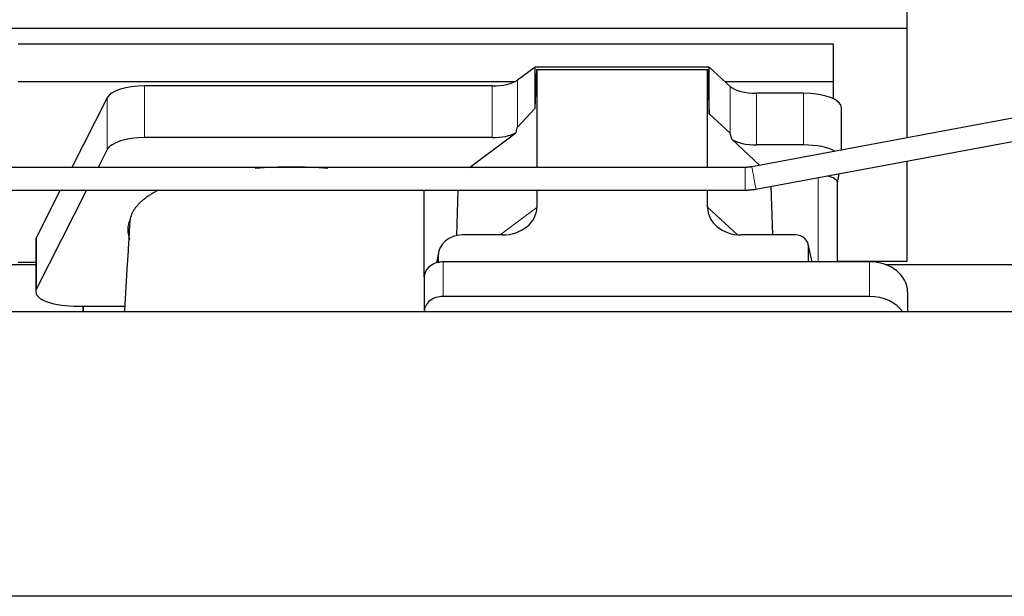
# Model space of a CAD drawing. Header units: inches. Extents: x 0 to 23760, y -13 to 16800.
# Tile 54 of 256: x 5436 to 5956, y 6435 to 6739. Entities that reach past the tile are written whole.
import ezdxf

# ---------------------------------------------------------------- set-up
doc = ezdxf.new("R2010")
doc.units = ezdxf.units.IN
doc.layers.add('1', color=7, linetype='Continuous', true_color=0xffffff)

msp = doc.modelspace()

# ---------------------------------------------------------------- linework, layer by layer
at = {"layer": '1', "color": 2, "linetype": 'Continuous', "lineweight": 25}
for p, q in [((5904.661, 6734.46), (5904.661, 6771.287)), ((5416.661, 6734.46), (5904.661, 6734.46)), ((5904.661, 6676.573), (5904.661, 6734.46)), ((5435.661, 6726.149), (5865.661, 6726.149)), ((5865.661, 6726.149), (5865.661, 6706.346)), ((5708.392, 6713.975), (5699.074, 6707.096)), ((5800.328, 6713.975), (5708.392, 6713.975)), ((5708.392, 6692.351), (5708.392, 6713.975)), ((5708.392, 6692.351), (5709.372, 6712.672)), ((5709.372, 6712.672), (5799.407, 6712.672)), ((5709.372, 6712.672), (5709.372, 6660.987)), ((5799.407, 6712.672), (5800.328, 6689.213)), ((5799.407, 6660.987), (5799.407, 6712.672)), ((5800.328, 6689.213), (5800.328, 6713.975)), ((5811.438, 6703.71), (5800.328, 6713.975)), ((6116.971, 6716.152), (5822.772, 6661.309)), ((5435.661, 6706.346), (5697.854, 6706.346)), ((5685.756, 6703.997), (5502.366, 6703.997)), ((5808.579, 6706.346), (5865.661, 6706.346)), ((5824.971, 6649.512), (6125.008, 6705.443)), ((5865.661, 6706.346), (5865.661, 6697.334)), ((5482.735, 6697.806), (5464.002, 6660.987)), ((5850.13, 6700.167), (5825.296, 6700.167)), ((5699.074, 6682.205), (5708.392, 6692.351)), ((5870.13, 6670.137), (5870.13, 6692.513)), ((5800.328, 6689.213), (5811.438, 6679.046)), ((5685.756, 6676.742), (5502.366, 6676.742)), ((5673.854, 6660.987), (5698.238, 6679.299)), ((5812.167, 6675.877), (5827.072, 6662.11)), ((5482.735, 6670.552), (5477.868, 6660.986)), ((5850.13, 6672.912), (5825.296, 6672.912)), ((5904.661, 6611.635), (5904.661, 6664.367)), ((5868.015, 6652.861), (5868.857, 6657.693)), ((5833.95, 6625.448), (5832.948, 6650.998)), ((5868.015, 6611.249), (5868.015, 6652.991)), ((5457.896, 6648.987), (5445.346, 6624.319)), ((5471.762, 6648.986), (5445.346, 6597.065)), ((5649.948, 6603.316), (5649.948, 6648.986)), ((5667.064, 6625.112), (5667.763, 6648.986)), ((5709.372, 6648.987), (5709.372, 6639.984)), ((5799.407, 6640.078), (5799.407, 6648.988)), ((5691.035, 6625.448), (5670.184, 6625.448)), ((5845.664, 6625.448), (5817.203, 6625.448)), ((5444.977, 6622.857), (5444.977, 6595.602)), ((5854.603, 6611.251), (5852.499, 6620.494)), ((5852.637, 6611.251), (5852.637, 6619.262)), ((5657.443, 6616.019), (5656.357, 6610.722)), ((5657.233, 6613.952), (5657.233, 6610.655)), ((5333.041, 6609.895), (5444.976, 6609.895)), ((5435.661, 6611.078), (5444.98, 6611.078)), ((5884.948, 6611.251), (5659.948, 6611.251)), ((5868.015, 6611.635), (5904.661, 6611.635)), ((5893.041, 6609.895), (6004.976, 6609.895)), ((5649.948, 6603.317), (5649.948, 6585.056)), ((5884.948, 6592.99), (5659.948, 6592.99)), ((5904.948, 6595.383), (5904.948, 6584.854)), ((5464.977, 6587.949), (5469.998, 6587.949)), ((5469.998, 6587.949), (5469.998, 6584.853)), ((5469.998, 6587.949), (5491.873, 6587.949)), ((5469.998, 6584.853), (5469.998, 6587.948)), ((7759.501, 6584.854), (3280.011, 6584.854)), ((5649.948, 6585.056), (5649.948, 6584.853)), ((7759.501, 6434.855), (3280.011, 6434.855))]:
    msp.add_line(p, q, dxfattribs=at)
at = {"layer": '1', "color": 110, "linetype": 'Continuous', "lineweight": 13}
for p, q in [((5699.074, 6682.205), (5699.074, 6707.096)), ((5502.366, 6676.742), (5502.366, 6703.997)), ((5685.756, 6676.742), (5685.756, 6703.997)), ((5811.438, 6679.046), (5811.438, 6703.71)), ((5482.735, 6670.552), (5482.735, 6697.806)), ((5825.296, 6672.912), (5825.296, 6700.167)), ((5850.13, 6672.912), (5850.13, 6700.167)), ((5819.286, 6660.987), (5819.286, 6648.987)), ((5857.807, 6655.633), (5857.807, 6611.251)), ((5690.017, 6625.448), (5709.372, 6639.984)), ((5799.407, 6640.078), (5815.145, 6625.543)), ((5445.346, 6597.065), (5445.346, 6624.319)), ((5854.462, 6611.251), (5852.637, 6619.262)), ((5657.233, 6613.952), (5656.585, 6610.789)), ((5659.948, 6611.251), (5659.948, 6592.99)), ((5884.948, 6611.251), (5884.948, 6592.99))]:
    msp.add_line(p, q, dxfattribs=at)
at = {"layer": '1', "color": 2, "linetype": 'Continuous', "lineweight": 25}
for centre, major_axis, ratio, start_param, end_param in [((5685.756, 6709.737), (-15, 0), 0.3826834, 1.5707963, 2.6633841), ((5502.366, 6696.343), (20, 0), 0.3826834, 1.5707963, 2.9492947), ((5825.296, 6705.907), (-15, 0), 0.3826834, 0.392691, 1.5707963), ((5850.13, 6692.513), (20, 0), 0.3826834, 0.0000123, 1.5707963), ((5685.756, 6335.972), (-13.469, -346.314), 0.0190642, 3.1640389, 3.2737854), ((5502.366, 6669.089), (20, 0), 0.3826834, 1.5707963, 2.9492947), ((5685.756, 6682.483), (-15, 0), 0.3826834, 1.5707963, 2.5536377), ((5825.296, 6267.438), (13.933, -411.641), 0.0134983, 3.0163009, 3.1283751), ((5825.296, 6678.653), (-15, 0), 0.3826834, 0.5047652, 1.5707963), ((5850.13, 6665.259), (20, 0), 0.3826834, 0.5887941, 1.5707963), ((5579.998, 6628.13), (86.5, 0), 0.3826834, 1.3483772, 1.7943795), ((5857.807, 6652.991), (10.208, 0), 0.3826834, 0.0000123, 1.1068627), ((5690.277, 6640.584), (19.053, -1.602), 0.7899984, 4.8184069, 6.3495024), ((5817.819, 6640.584), (-18.368, -1.548), 0.8197595, 6.2141926, 7.7515118), ((5579.998, 6628.13), (86.5, 0), 0.3826834, 2.9725041, 3.2916257), ((5464.977, 6622.857), (20, 0), 0.3826834, 2.9492947, 3.1416097), ((5670.273, 6613.873), (13.036, -0.373), 0.8874794, 1.60301, 3.1669686), ((5845.611, 6619.215), (-7.024, -0.222), 0.8867966, 3.1136042, 4.6768038), ((5659.948, 6603.317), (10, 0), 0.7933958, 1.8474697, 3.1415927), ((5659.948, 6590.458), (0, -20.985), 0.4765235, 3.3133452, 3.4165375), ((5659.948, 6603.317), (10, 0), 0.7933958, 1.5707963, 1.7425489), ((5884.948, 6595.383), (20, 0), 0.7933958, 0, 1.5707963), ((5464.977, 6595.602), (20, 0), 0.3826834, 2.9492947, 4.712389), ((5659.948, 6585.056), (10, 0), 0.7933958, 1.5707963, 3.1415927), ((5884.948, 6577.122), (20, 0), 0.7933958, 0.5089626, 1.5707963)]:
    msp.add_ellipse(centre, major_axis=major_axis, ratio=ratio, start_param=start_param, end_param=end_param, dxfattribs=at)
at = {"layer": '1', "color": 110, "linetype": 'Continuous', "lineweight": 13}
msp.add_ellipse((5823.871, 6655.41), major_axis=(-1.1, 5.898), ratio=0.0069381, start_param=3.1411005, end_param=6.2831853, dxfattribs=at)
at = {"layer": '1', "color": 2, "linetype": 'Continuous', "lineweight": 25}
for points, knots in [([(5819.286, 6660.987), (5786.672, 6660.987), (5727.365, 6660.987), (5647.285, 6660.987), (5584.072, 6660.987), (5532.169, 6660.987), (5485.348, 6660.987), (5438.311, 6660.987), (5318.612, 6660.987), (5057.375, 6660.987), (4611.997, 6660.987), (4210.665, 6660.987), (3926.184, 6660.987), (3828.214, 6660.987), (3755.865, 6660.987), (3700.702, 6660.987), (3631.132, 6660.987), (3547.128, 6660.987), (3486.314, 6660.987), (3453.501, 6660.987)], [0, 0, 0, 0, 0.0413571, 0.0752062, 0.1015473, 0.1215161, 0.1410239, 0.1609196, 0.1811625, 0.2928125, 0.4921875, 0.7459375, 0.8017323, 0.8529315, 0.870171, 0.8934762, 0.9228828, 0.9583907, 1, 1, 1, 1]), ([(3453.501, 6648.987), (3486.115, 6648.987), (3545.422, 6648.987), (3625.502, 6648.987), (3688.715, 6648.987), (3740.619, 6648.987), (3787.439, 6648.987), (3834.476, 6648.987), (3954.176, 6648.987), (4215.412, 6648.987), (4660.791, 6648.987), (5062.123, 6648.987), (5346.604, 6648.987), (5444.574, 6648.987), (5516.922, 6648.987), (5572.086, 6648.987), (5641.655, 6648.987), (5725.659, 6648.987), (5786.474, 6648.987), (5819.286, 6648.987)], [0, 0, 0, 0, 0.0413571, 0.0752062, 0.1015473, 0.1215161, 0.1410239, 0.1609196, 0.1811625, 0.2928125, 0.4921875, 0.7459375, 0.8017323, 0.8529315, 0.870171, 0.8934762, 0.9228828, 0.9583907, 1, 1, 1, 1]), ([(5509.952, 6649.176), (5509.652, 6649.025), (5509.355, 6648.872), (5508.423, 6648.383), (5507.801, 6648.041), (5506.895, 6647.519), (5506.598, 6647.344), (5506.232, 6647.123), (5506.159, 6647.078), (5506.013, 6646.99), (5505.797, 6646.856), (5505.583, 6646.723), (5504.878, 6646.276), (5503.795, 6645.553), (5502.3, 6644.449), (5500.932, 6643.324), (5500.105, 6642.561), (5499.32, 6641.791), (5498.949, 6641.402), (5497.9, 6640.227), (5497.287, 6639.43), (5496.697, 6638.517), (5496.633, 6638.415), (5496.508, 6638.211), (5496.446, 6638.109), (5496.267, 6637.803), (5496.153, 6637.598), (5495.83, 6636.985), (5495.639, 6636.575), (5495.301, 6635.755), (5495.155, 6635.345), (5494.909, 6634.524), (5494.808, 6634.112), (5494.731, 6633.701)], [0, 0, 0, 0, 0.0340677, 0.0340677, 0.1083702, 0.1083702, 0.1455214, 0.1455214, 0.1548092, 0.1548092, 0.164097, 0.1826727, 0.1826727, 0.2569751, 0.3312776, 0.4055801, 0.4798826, 0.4798826, 0.5541851, 0.5541851, 0.7027901, 0.7027901, 0.7213657, 0.7213657, 0.7399413, 0.7399413, 0.7770925, 0.7770925, 0.851395, 0.851395, 0.9256975, 0.9256975, 1, 1, 1, 1]), ([(5494.489, 6630.828), (5494.293, 6627.348), (5493.899, 6620.553), (5492.981, 6605.61), (5492.228, 6593.64), (5491.694, 6585.107), (5491.678, 6584.854)], [0, 0, 0, 0, 0.2366681, 0.4569528, 0.9839014, 1, 1, 1, 1]), ([(5494.688, 6633.141), (5494.649, 6632.926), (5494.617, 6632.71), (5494.566, 6632.279), (5494.528, 6631.849), (5494.514, 6631.418), (5494.506, 6631.075), (5494.505, 6630.948), (5494.504, 6630.821)], [0, 0, 0, 0, 0.2785515, 0.2785515, 0.5571031, 0.8356546, 0.8356546, 1, 1, 1, 1])]:
    msp.add_open_spline(points, degree=3, knots=knots, dxfattribs=at)
for points, degree in [([(5822.772, 6661.309), (5819.286, 6660.987)], 1), ([(5819.286, 6648.987), (5824.971, 6649.512)], 1), ([(5494.731, 6633.701), (5494.717, 6633.514), (5494.702, 6633.328), (5494.688, 6633.141)], 3), ([(5494.439, 6622.797), (5494.449, 6622.925), (5494.459, 6623.054), (5494.469, 6623.182)], 3)]:
    msp.add_open_spline(points, degree=degree, dxfattribs=at)
msp.add_rational_spline([(5657.233, 6610.655), (5657.224, 6610.802), (5657.216, 6610.95)], [0.500000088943, 0.499999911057, 0.500000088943], degree=2, dxfattribs=at)

doc.saveas('drawing.dxf')
